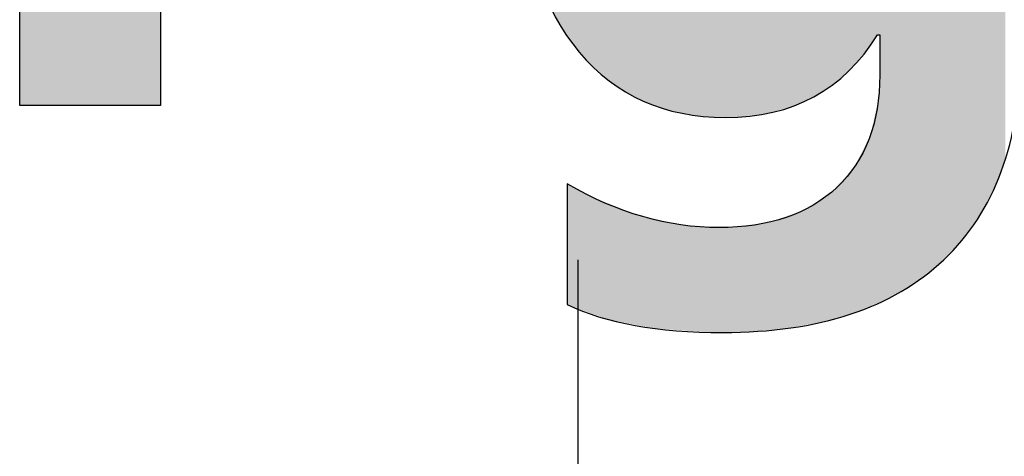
# Model space of a CAD drawing. Extents: x 68 to 125, y 76 to 211.
# Tile 60 of 89: x 97.11 to 99.82, y 202.41 to 203.62. Entities that reach past the tile are written whole.
import ezdxf

# ---------------------------------------------------------------- set-up
doc = ezdxf.new("R2010")
doc.units = 0
doc.layers.add('MAKE2D___U_53EF_U_89C1_U_0', color=7, linetype='CONTINUOUS')

# ---------------------------------------------------------------- blocks, each defined once
blk = doc.blocks.new('*U21')
at = {"layer": 'MAKE2D___U_53EF_U_89C1_U_0', "color": 252}
for points in [[(97.107, 203.3794), (97.107, 205.3533), (97.4952, 203.3794)], [(97.4952, 203.3794), (97.107, 205.3533), (97.4952, 205.3533)]]:
    blk.add_solid(points, dxfattribs=at)
blk = doc.blocks.new('*U22')
at = {"layer": 'MAKE2D___U_53EF_U_89C1_U_0', "color": 252}
for points in [[(98.8728, 203.3743), (98.8631, 204.6969), (98.8728, 204.7005)], [(98.8939, 203.3688), (98.8728, 204.7005), (98.8939, 204.7082)], [(98.8728, 203.3743), (98.8728, 204.7005), (98.8939, 203.3688)], [(99.4854, 202.8389), (99.4836, 204.712), (99.4854, 204.713)], [(99.4836, 202.8381), (99.4836, 204.712), (99.4854, 202.8389)], [(99.4854, 202.8389), (99.4854, 204.713), (99.4934, 202.8421)], [(99.4934, 202.8421), (99.4854, 204.713), (99.4934, 204.713)], [(99.4934, 202.8421), (99.4934, 204.713), (99.5019, 202.847)], [(99.5019, 202.847), (99.4934, 204.713), (99.5019, 204.713)], [(99.5019, 202.847), (99.5019, 204.713), (99.5275, 202.8616)], [(99.5275, 202.8616), (99.5019, 204.713), (99.5275, 204.713)], [(99.5275, 202.8616), (99.5275, 204.713), (99.5707, 202.8861)], [(99.5707, 202.8861), (99.5275, 204.713), (99.5707, 204.713)], [(99.5707, 202.8861), (99.5707, 204.713), (99.5985, 202.9074)], [(99.5985, 202.9074), (99.5707, 204.713), (99.5985, 204.713)], [(99.5985, 202.9074), (99.5985, 204.713), (99.6398, 202.9389)], [(99.6398, 202.9389), (99.5985, 204.713), (99.6398, 204.713)], [(99.6398, 202.9389), (99.6398, 204.713), (99.6831, 202.9828)], [(99.6831, 202.9828), (99.6398, 204.713), (99.6831, 204.713)], [(99.6831, 202.9828), (99.6831, 204.713), (99.7004, 203.0003)], [(99.7004, 203.0003), (99.6831, 204.713), (99.7004, 204.713)], [(99.7004, 203.0003), (99.7004, 204.713), (99.7516, 203.0692)], [(99.7516, 203.0692), (99.7004, 204.713), (99.7516, 204.713)], [(99.7516, 203.0692), (99.7516, 204.713), (99.7662, 203.0958)], [(99.7662, 203.0958), (99.7516, 204.713), (99.7662, 204.713)], [(99.7662, 203.0958), (99.7662, 204.713), (99.7936, 203.1457)], [(99.7936, 203.1457), (99.7662, 204.713), (99.7936, 204.713)], [(99.7936, 203.1457), (99.7936, 204.713), (99.8262, 203.2296)], [(99.8262, 203.2296), (99.7936, 204.713), (99.8262, 204.713)], [(98.8601, 203.3794), (98.8119, 204.6694), (98.8601, 204.6953)], [(98.8631, 203.3782), (98.8601, 204.6953), (98.8631, 204.6969)], [(98.8601, 203.3794), (98.8601, 204.6953), (98.8631, 203.3782)], [(98.8631, 203.3782), (98.8631, 204.6969), (98.8728, 203.3743)], [(98.8001, 203.4059), (98.7554, 204.6305), (98.8001, 204.6631)], [(98.8065, 203.4022), (98.8001, 204.6631), (98.8065, 204.6666)], [(98.8001, 203.4059), (98.8001, 204.6631), (98.8065, 203.4022)], [(98.8119, 203.3991), (98.8065, 204.6666), (98.8119, 204.6694)], [(98.8065, 203.4022), (98.8065, 204.6666), (98.8119, 203.3991)], [(98.8119, 203.3991), (98.8119, 204.6694), (98.8601, 203.3794)], [(98.7417, 203.4425), (98.7342, 204.6134), (98.7417, 204.6206)], [(98.7554, 203.4318), (98.7417, 204.6206), (98.7554, 204.6305)], [(98.7417, 203.4425), (98.7417, 204.6206), (98.7554, 203.4318)], [(98.7554, 203.4318), (98.7554, 204.6305), (98.8001, 203.4059)], [(98.7342, 203.4483), (98.7034, 204.584), (98.7342, 204.6134)], [(98.7342, 203.4483), (98.7342, 204.6134), (98.7417, 203.4425)], [(98.6827, 203.4935), (98.6558, 204.5298), (98.6827, 204.5629)], [(98.6879, 203.4882), (98.6827, 204.5629), (98.6879, 204.5692)], [(98.6827, 203.4935), (98.6827, 204.5629), (98.6879, 203.4882)], [(98.7034, 203.4724), (98.6879, 204.5692), (98.7034, 204.584)], [(98.6879, 203.4882), (98.6879, 204.5692), (98.7034, 203.4724)], [(98.7034, 203.4724), (98.7034, 204.584), (98.7342, 203.4483)], [(98.6391, 203.5428), (98.6279, 204.4915), (98.6391, 204.5093)], [(98.6558, 203.5209), (98.6391, 204.5093), (98.6558, 204.5298)], [(98.6391, 203.5428), (98.6391, 204.5093), (98.6558, 203.5209)], [(98.6558, 203.5209), (98.6558, 204.5298), (98.6827, 203.4935)], [(98.621, 203.5664), (98.6178, 204.4755), (98.621, 204.4807)], [(98.6279, 203.5575), (98.621, 204.4807), (98.6279, 204.4915)], [(98.621, 203.5664), (98.621, 204.4807), (98.6279, 203.5575)], [(98.6279, 203.5575), (98.6279, 204.4915), (98.6391, 203.5428)], [(98.6135, 203.5763), (98.5975, 204.4432), (98.6135, 204.4687)], [(98.6178, 203.5707), (98.6135, 204.4687), (98.6178, 204.4755)], [(98.6135, 203.5763), (98.6135, 204.4687), (98.6178, 203.5707)], [(98.6178, 203.5707), (98.6178, 204.4755), (98.621, 203.5664)], [(98.5975, 203.6037), (98.5778, 204.402), (98.5975, 204.4432)], [(98.5975, 203.6037), (98.5975, 204.4432), (98.6135, 203.5763)], [(98.5778, 203.6372), (98.5778, 204.402), (98.5975, 203.6037)], [(98.8939, 203.3688), (98.8939, 204.0193), (98.8942, 203.3687)], [(98.8942, 203.3687), (98.8939, 204.0193), (98.8942, 204.0034)], [(98.8942, 203.3687), (98.8942, 204.0034), (98.8944, 203.3687)], [(98.8944, 203.3687), (98.8942, 204.0034), (98.8944, 203.9952)], [(98.8944, 203.3687), (98.8944, 203.9952), (98.8973, 203.3679)], [(98.8973, 203.3679), (98.8944, 203.9952), (98.8973, 203.9546)], [(99.4833, 202.838), (99.4823, 203.9748), (99.4833, 203.9971)], [(99.4835, 202.8381), (99.4833, 203.9971), (99.4835, 204.0085)], [(99.4833, 202.838), (99.4833, 203.9971), (99.4835, 202.8381)], [(99.4836, 202.8381), (99.4835, 204.0085), (99.4836, 204.0142)], [(99.4835, 202.8381), (99.4835, 204.0085), (99.4836, 202.8381)], [(99.4836, 202.8381), (99.4836, 204.0142), (99.4836, 204.0149)], [(99.4836, 202.8381), (99.4836, 204.0142), (99.4836, 202.8381)], [(99.482, 202.8375), (99.4799, 203.953), (99.482, 203.9721)], [(99.4823, 202.8376), (99.482, 203.9721), (99.4823, 203.9748)], [(99.482, 202.8375), (99.482, 203.9721), (99.4823, 202.8376)], [(99.4823, 202.8376), (99.4823, 203.9748), (99.4833, 202.838)], [(98.8973, 203.3679), (98.8973, 203.9546), (98.8977, 203.3678)], [(98.8977, 203.3678), (98.8973, 203.9546), (98.8977, 203.9491)], [(98.8977, 203.3678), (98.8977, 203.9491), (98.9037, 203.3663)], [(98.9037, 203.3663), (98.8977, 203.9491), (98.9037, 203.9094)], [(99.4785, 203.5747), (99.4777, 203.9321), (99.4785, 203.9399)], [(99.4799, 203.5747), (99.4785, 203.9399), (99.4799, 203.9523)], [(99.4785, 203.5747), (99.4785, 203.9399), (99.4799, 203.5747)], [(99.4799, 203.5694), (99.4799, 203.9529), (99.4799, 203.953)], [(99.4799, 202.8366), (99.4799, 203.953), (99.482, 202.8375)], [(99.4799, 203.5747), (99.4799, 203.9523), (99.4799, 203.9529)], [(99.4799, 203.5747), (99.4799, 203.9529), (99.4799, 203.5694)], [(99.4799, 203.5747), (99.4799, 203.9523), (99.4799, 203.5747)], [(98.9037, 203.3663), (98.9037, 203.9094), (98.9042, 203.3662)], [(98.9042, 203.3662), (98.9037, 203.9094), (98.9042, 203.906)], [(99.4739, 203.5747), (99.472, 203.9027), (99.4739, 203.9126)], [(99.474, 203.5747), (99.4739, 203.9126), (99.474, 203.9133)], [(99.4739, 203.5747), (99.4739, 203.9126), (99.4739, 203.5747)], [(99.4739, 203.5747), (99.4739, 203.9126), (99.4739, 203.9126)], [(99.4739, 203.5747), (99.4739, 203.9126), (99.474, 203.5747)], [(99.4742, 203.5747), (99.474, 203.9133), (99.4742, 203.9142)], [(99.474, 203.5747), (99.474, 203.9133), (99.4742, 203.5747)], [(99.4763, 203.5747), (99.4742, 203.9142), (99.4763, 203.9252)], [(99.4742, 203.5747), (99.4742, 203.9142), (99.4763, 203.5747)], [(99.4764, 203.5747), (99.4763, 203.9252), (99.4764, 203.9257)], [(99.4763, 203.5747), (99.4763, 203.9252), (99.4764, 203.5747)], [(99.4772, 203.5747), (99.4764, 203.9257), (99.4772, 203.9297)], [(99.4764, 203.5747), (99.4764, 203.9257), (99.4772, 203.5747)], [(99.4777, 203.5747), (99.4772, 203.9297), (99.4777, 203.9321)], [(99.4772, 203.5747), (99.4772, 203.9297), (99.4777, 203.5747)], [(99.4777, 203.5747), (99.4777, 203.9321), (99.4785, 203.5747)], [(98.9042, 203.3662), (98.9042, 203.906), (98.9133, 203.3638)], [(98.9133, 203.3638), (98.9042, 203.906), (98.9133, 203.8679)], [(99.4689, 203.5668), (99.4587, 203.8539), (99.4689, 203.8886)], [(99.4693, 203.5675), (99.4689, 203.8886), (99.4693, 203.89)], [(99.4689, 203.5668), (99.4689, 203.8886), (99.4693, 203.5675)], [(99.4698, 203.5683), (99.4693, 203.89), (99.4698, 203.8917)], [(99.4693, 203.5675), (99.4693, 203.89), (99.4698, 203.5683)], [(99.472, 203.5717), (99.4698, 203.8917), (99.472, 203.9027)], [(99.4698, 203.5683), (99.4698, 203.8917), (99.472, 203.5717)], [(99.472, 203.5717), (99.472, 203.9027), (99.4739, 203.5747)], [(98.9133, 203.3638), (98.9133, 203.8679), (98.9138, 203.3637)], [(98.9138, 203.3637), (98.9133, 203.8679), (98.9138, 203.8658)], [(98.9138, 203.3637), (98.9138, 203.8658), (98.9262, 203.3605)], [(98.9262, 203.3605), (98.9138, 203.8658), (98.9262, 203.8296)], [(98.9262, 203.3605), (98.9262, 203.8296), (98.9266, 203.3604)], [(98.9266, 203.3604), (98.9262, 203.8296), (98.9266, 203.8285)], [(98.9266, 203.3604), (98.9266, 203.8285), (98.9307, 203.3593)], [(98.9307, 203.3593), (98.9266, 203.8285), (98.9307, 203.8196)], [(99.4541, 203.5455), (99.4442, 203.8184), (99.4541, 203.8426)], [(99.458, 203.5505), (99.4541, 203.8426), (99.458, 203.8523)], [(99.4541, 203.5455), (99.4541, 203.8426), (99.458, 203.5505)], [(99.4582, 203.5507), (99.458, 203.8523), (99.4582, 203.8527)], [(99.458, 203.5505), (99.458, 203.8523), (99.4582, 203.5507)], [(99.4587, 203.5514), (99.4582, 203.8527), (99.4587, 203.8539)], [(99.4582, 203.5507), (99.4582, 203.8527), (99.4587, 203.5514)], [(99.4587, 203.5514), (99.4587, 203.8539), (99.4689, 203.5668)], [(98.9307, 203.3593), (98.9307, 203.8196), (98.9309, 203.3593)], [(98.9309, 203.3593), (98.9307, 203.8196), (98.9309, 203.8192)], [(98.9309, 203.3593), (98.9309, 203.8192), (98.9381, 203.3574)], [(98.9381, 203.3574), (98.9309, 203.8192), (98.9381, 203.8036)], [(98.9381, 203.3574), (98.9381, 203.8036), (98.9424, 203.3569)], [(98.9424, 203.3569), (98.9381, 203.8036), (98.9424, 203.7944)], [(99.4439, 203.5329), (99.4325, 203.7965), (99.4439, 203.8179)], [(99.4442, 203.5332), (99.4439, 203.8179), (99.4442, 203.8184)], [(99.4439, 203.5329), (99.4439, 203.8179), (99.4442, 203.5332)], [(99.4442, 203.5332), (99.4442, 203.8184), (99.4541, 203.5455)], [(98.9424, 203.3569), (98.9424, 203.7944), (98.9425, 203.3568)], [(98.9425, 203.3568), (98.9424, 203.7944), (98.9425, 203.7942)], [(98.9425, 203.3568), (98.9425, 203.7942), (98.9616, 203.3544)], [(98.9616, 203.3544), (98.9425, 203.7942), (98.9616, 203.7628)], [(99.4265, 203.511), (99.411, 203.7629), (99.4265, 203.7854)], [(99.4325, 203.5185), (99.4265, 203.7855), (99.4325, 203.7965)], [(99.4265, 203.5111), (99.4265, 203.7854), (99.4265, 203.7855)], [(99.4265, 203.5111), (99.4265, 203.7855), (99.4325, 203.5185)], [(99.4265, 203.511), (99.4265, 203.7854), (99.4265, 203.5111)], [(99.4325, 203.5185), (99.4325, 203.7965), (99.4439, 203.5329)], [(98.9616, 203.3544), (98.9616, 203.7628), (98.9618, 203.3544)], [(98.9618, 203.3544), (98.9616, 203.7628), (98.9618, 203.7625)], [(98.9618, 203.3544), (98.9618, 203.7625), (98.9837, 203.3515)], [(98.9837, 203.3515), (98.9618, 203.7625), (98.9837, 203.7345)], [(99.4055, 203.4866), (99.3875, 203.7341), (99.4055, 203.7548)], [(99.4059, 203.487), (99.4055, 203.7548), (99.4059, 203.7555)], [(99.4055, 203.4866), (99.4055, 203.7548), (99.4059, 203.487)], [(99.4078, 203.4887), (99.4059, 203.7555), (99.4078, 203.7583)], [(99.4059, 203.487), (99.4059, 203.7555), (99.4078, 203.4887)], [(99.4109, 203.4916), (99.4078, 203.7583), (99.4109, 203.7627)], [(99.4078, 203.4887), (99.4078, 203.7583), (99.4109, 203.4916)], [(99.411, 203.4917), (99.4109, 203.7627), (99.411, 203.7629)], [(99.4109, 203.4916), (99.4109, 203.7627), (99.411, 203.4917)], [(99.411, 203.4917), (99.411, 203.7629), (99.4265, 203.511)], [(98.9837, 203.3515), (98.9837, 203.7345), (98.9845, 203.3514)], [(98.9845, 203.3514), (98.9837, 203.7345), (98.9845, 203.7336)], [(98.9845, 203.3514), (98.9845, 203.7336), (99.0029, 203.3491)], [(99.0029, 203.3491), (98.9845, 203.7336), (99.0029, 203.715)], [(99.3815, 203.4646), (99.3578, 203.7055), (99.3815, 203.7271)], [(99.3827, 203.4657), (99.3815, 203.7271), (99.3827, 203.7285)], [(99.3815, 203.4646), (99.3815, 203.7271), (99.3827, 203.4657)], [(99.3875, 203.4701), (99.3827, 203.7285), (99.3875, 203.7341)], [(99.3827, 203.4657), (99.3827, 203.7285), (99.3875, 203.4701)], [(99.3875, 203.4701), (99.3875, 203.7341), (99.4055, 203.4866)], [(99.0029, 203.3491), (99.0029, 203.715), (99.0055, 203.3487)], [(99.0055, 203.3487), (99.0029, 203.715), (99.0055, 203.7123)], [(99.0055, 203.3487), (99.0055, 203.7123), (99.0079, 203.3484)], [(99.0079, 203.3484), (99.0055, 203.7123), (99.0079, 203.7099)], [(99.0079, 203.3484), (99.0079, 203.7099), (99.008, 203.3484)], [(99.008, 203.3484), (99.0079, 203.7099), (99.008, 203.7099)], [(99.008, 203.3484), (99.008, 203.7099), (99.0096, 203.3484)], [(99.0096, 203.3484), (99.008, 203.7099), (99.0096, 203.7086)], [(99.0096, 203.3484), (99.0096, 203.7086), (99.0343, 203.3481)], [(99.0343, 203.3481), (99.0096, 203.7086), (99.0343, 203.6893)], [(99.3474, 203.4359), (99.3372, 203.6905), (99.3474, 203.6977)], [(99.3556, 203.4413), (99.3474, 203.6977), (99.3556, 203.7035)], [(99.3474, 203.4359), (99.3474, 203.6977), (99.3556, 203.4413)], [(99.3577, 203.4427), (99.3556, 203.7035), (99.3577, 203.7054)], [(99.3556, 203.4413), (99.3556, 203.7035), (99.3577, 203.4427)], [(99.3578, 203.4428), (99.3577, 203.7054), (99.3578, 203.7055)], [(99.3577, 203.4427), (99.3577, 203.7054), (99.3578, 203.4428)], [(99.3578, 203.4428), (99.3578, 203.7055), (99.3815, 203.4646)], [(99.0343, 203.3481), (99.0343, 203.6893), (99.0371, 203.3481)], [(99.0371, 203.3481), (99.0343, 203.6893), (99.0371, 203.6876)], [(99.0371, 203.3481), (99.0371, 203.6876), (99.045, 203.348)], [(99.045, 203.348), (99.0371, 203.6876), (99.045, 203.6831)], [(99.045, 203.348), (99.045, 203.6831), (99.0555, 203.3479)], [(99.0555, 203.3479), (99.045, 203.6831), (99.0555, 203.6769)], [(99.0555, 203.3479), (99.0555, 203.6769), (99.0627, 203.3478)], [(99.0627, 203.3478), (99.0555, 203.6769), (99.0627, 203.6727)], [(99.0627, 203.3478), (99.0627, 203.6727), (99.067, 203.3477)], [(99.067, 203.3477), (99.0627, 203.6727), (99.067, 203.6709)], [(99.067, 203.3477), (99.067, 203.6709), (99.0797, 203.3476)], [(99.0797, 203.3476), (99.067, 203.6709), (99.0797, 203.6656)], [(99.0797, 203.3476), (99.0797, 203.6656), (99.0843, 203.3475)], [(99.0843, 203.3475), (99.0797, 203.6656), (99.0843, 203.6637)], [(99.298, 203.4036), (99.2814, 203.6624), (99.298, 203.6684)], [(99.2984, 203.4038), (99.298, 203.6684), (99.2984, 203.6686)], [(99.298, 203.4036), (99.298, 203.6684), (99.2984, 203.4038)], [(99.3032, 203.4069), (99.2984, 203.6686), (99.3032, 203.6711)], [(99.2984, 203.4038), (99.2984, 203.6686), (99.3032, 203.4069)], [(99.3141, 203.4141), (99.3032, 203.6711), (99.3141, 203.6768)], [(99.3032, 203.4069), (99.3032, 203.6711), (99.3141, 203.4141)], [(99.3278, 203.4231), (99.3141, 203.6768), (99.3278, 203.6839)], [(99.3141, 203.4141), (99.3141, 203.6768), (99.3278, 203.4231)], [(99.3313, 203.4254), (99.3278, 203.6839), (99.3313, 203.6864)], [(99.3278, 203.4231), (99.3278, 203.6839), (99.3313, 203.4254)], [(99.3372, 203.4292), (99.3313, 203.6864), (99.3372, 203.6905)], [(99.3313, 203.4254), (99.3313, 203.6864), (99.3372, 203.4292)], [(99.3372, 203.4292), (99.3372, 203.6905), (99.3474, 203.4359)], [(99.0843, 203.3475), (99.0843, 203.6637), (99.0932, 203.3485)], [(99.0932, 203.3485), (99.0843, 203.6637), (99.0932, 203.66)], [(99.0932, 203.3485), (99.0932, 203.66), (99.0993, 203.3492)], [(99.0993, 203.3492), (99.0932, 203.66), (99.0993, 203.6584)], [(99.0993, 203.3492), (99.0993, 203.6584), (99.1021, 203.3495)], [(99.1021, 203.3495), (99.0993, 203.6584), (99.1021, 203.6577)], [(99.1021, 203.3495), (99.1021, 203.6577), (99.1257, 203.3522)], [(99.1257, 203.3522), (99.1021, 203.6577), (99.1257, 203.6514)], [(99.1257, 203.3522), (99.1257, 203.6514), (99.134, 203.3531)], [(99.134, 203.3531), (99.1257, 203.6514), (99.134, 203.6503)], [(99.134, 203.3531), (99.134, 203.6503), (99.1536, 203.3553)], [(99.1536, 203.3553), (99.134, 203.6503), (99.1536, 203.6477)], [(99.1536, 203.3553), (99.1536, 203.6477), (99.1603, 203.3561)], [(99.1603, 203.3561), (99.1536, 203.6477), (99.1603, 203.6468)], [(99.1603, 203.3561), (99.1603, 203.6468), (99.1618, 203.3563)], [(99.1618, 203.3563), (99.1603, 203.6468), (99.1618, 203.6467)], [(99.1618, 203.3563), (99.1618, 203.6467), (99.1688, 203.3581)], [(99.1688, 203.3581), (99.1618, 203.6467), (99.1688, 203.6466)], [(99.1688, 203.3581), (99.1688, 203.6466), (99.171, 203.3587)], [(99.171, 203.3587), (99.1688, 203.6466), (99.171, 203.6466)], [(99.171, 203.3587), (99.171, 203.6466), (99.1968, 203.3655)], [(99.1968, 203.3655), (99.171, 203.6466), (99.1968, 203.6461)], [(99.209, 203.3687), (99.1968, 203.6461), (99.209, 203.6472)], [(99.1968, 203.3655), (99.1968, 203.6461), (99.209, 203.3687)], [(99.2122, 203.3695), (99.209, 203.6472), (99.2122, 203.6475)], [(99.209, 203.3687), (99.209, 203.6472), (99.2122, 203.3695)], [(99.2202, 203.3716), (99.2122, 203.6475), (99.2202, 203.6483)], [(99.2122, 203.3695), (99.2122, 203.6475), (99.2202, 203.3716)], [(99.2325, 203.3748), (99.2202, 203.6483), (99.2325, 203.6495)], [(99.2202, 203.3716), (99.2202, 203.6483), (99.2325, 203.3748)], [(99.2331, 203.375), (99.2325, 203.6495), (99.2331, 203.6496)], [(99.2325, 203.3748), (99.2325, 203.6495), (99.2331, 203.375)], [(99.242, 203.3789), (99.2331, 203.6496), (99.242, 203.6516)], [(99.2331, 203.375), (99.2331, 203.6496), (99.242, 203.3789)], [(99.2661, 203.3895), (99.242, 203.6516), (99.2661, 203.6569)], [(99.242, 203.3789), (99.242, 203.6516), (99.2661, 203.3895)], [(99.2661, 203.3895), (99.2661, 203.6569), (99.2662, 203.3896)], [(99.2662, 203.3896), (99.2661, 203.6569), (99.2662, 203.6569)], [(99.2734, 203.3928), (99.2662, 203.6569), (99.2734, 203.6595)], [(99.2662, 203.3896), (99.2662, 203.6569), (99.2734, 203.3928)], [(99.2814, 203.3963), (99.2734, 203.6595), (99.2814, 203.6624)], [(99.2734, 203.3928), (99.2734, 203.6595), (99.2814, 203.3963)], [(99.2814, 203.3963), (99.2814, 203.6624), (99.298, 203.4036)], [(99.4799, 202.8366), (99.4785, 203.4326), (99.4799, 203.4546)], [(99.4799, 202.8366), (99.4799, 203.4632), (99.4799, 203.4639)], [(99.4799, 202.8366), (99.4799, 203.4546), (99.4799, 203.4632)], [(99.4799, 202.8366), (99.4799, 203.4632), (99.4799, 202.8366)], [(99.4799, 202.8366), (99.4799, 203.4546), (99.4799, 202.8366)], [(99.4785, 202.8361), (99.4777, 203.4189), (99.4785, 203.4326)], [(99.4785, 202.8361), (99.4785, 203.4326), (99.4799, 202.8366)], [(99.4763, 202.8352), (99.4742, 203.3883), (99.4763, 203.3979)], [(99.4764, 202.8352), (99.4763, 203.3979), (99.4764, 203.3984)], [(99.4763, 202.8352), (99.4763, 203.3979), (99.4764, 202.8352)], [(99.4772, 202.8355), (99.4764, 203.3984), (99.4772, 203.4112)], [(99.4764, 202.8352), (99.4764, 203.3984), (99.4772, 202.8355)], [(99.4777, 202.8357), (99.4772, 203.4112), (99.4777, 203.4189)], [(99.4772, 202.8355), (99.4772, 203.4112), (99.4777, 202.8357)], [(99.4777, 202.8357), (99.4777, 203.4189), (99.4785, 202.8361)], [(99.4693, 202.8323), (99.4689, 203.3643), (99.4693, 203.3661)], [(99.4698, 202.8325), (99.4693, 203.3661), (99.4698, 203.3685)], [(99.4693, 202.8323), (99.4693, 203.3661), (99.4698, 202.8325)], [(99.472, 202.8334), (99.4698, 203.3685), (99.472, 203.3781)], [(99.4698, 202.8325), (99.4698, 203.3685), (99.472, 202.8334)], [(99.4739, 202.8341), (99.472, 203.3781), (99.4739, 203.3869)], [(99.472, 202.8334), (99.472, 203.3781), (99.4739, 202.8341)], [(99.474, 202.8342), (99.4739, 203.3869), (99.474, 203.3875)], [(99.4739, 202.8341), (99.4739, 203.3869), (99.4739, 202.8341)], [(99.4739, 202.8341), (99.4739, 203.3869), (99.4739, 203.3869)], [(99.4739, 202.8341), (99.4739, 203.3869), (99.474, 202.8342)], [(99.4742, 202.8343), (99.474, 203.3875), (99.4742, 203.3883)], [(99.474, 202.8342), (99.474, 203.3875), (99.4742, 202.8343)], [(99.4742, 202.8343), (99.4742, 203.3883), (99.4763, 202.8352)], [(99.4689, 202.8321), (99.4587, 203.3181), (99.4689, 203.3643)], [(99.4689, 202.8321), (99.4689, 203.3643), (99.4693, 202.8323)], [(99.458, 202.8276), (99.4541, 203.2974), (99.458, 203.3153)], [(99.4582, 202.8277), (99.458, 203.3153), (99.4582, 203.316)], [(99.458, 202.8276), (99.458, 203.3153), (99.4582, 202.8277)], [(99.4587, 202.8279), (99.4582, 203.316), (99.4587, 203.3181)], [(99.4582, 202.8277), (99.4582, 203.316), (99.4587, 202.8279)], [(99.4587, 202.8279), (99.4587, 203.3181), (99.4689, 202.8321)], [(99.4541, 202.826), (99.4442, 203.2777), (99.4541, 203.2974)], [(99.4541, 202.826), (99.4541, 203.2974), (99.458, 202.8276)], [(99.4439, 202.8218), (99.4325, 203.2543), (99.4439, 203.2772)], [(99.4442, 202.822), (99.4439, 203.2772), (99.4442, 203.2777)], [(99.4439, 202.8218), (99.4439, 203.2772), (99.4442, 202.822)], [(99.4442, 202.822), (99.4442, 203.2777), (99.4541, 202.826)], [(99.4265, 202.8147), (99.411, 203.2115), (99.4265, 203.2424)], [(99.4325, 202.8171), (99.4265, 203.2424), (99.4325, 203.2543)], [(99.4265, 202.8147), (99.4265, 203.2424), (99.4265, 202.8147)], [(99.4265, 202.8147), (99.4265, 203.2424), (99.4265, 203.2424)], [(99.4265, 202.8147), (99.4265, 203.2424), (99.4325, 202.8171)], [(99.4325, 202.8171), (99.4325, 203.2543), (99.4439, 202.8218)], [(99.4055, 202.8063), (99.3875, 203.1855), (99.4055, 203.2053)], [(99.4059, 202.8065), (99.4055, 203.2053), (99.4059, 203.2059)], [(99.4055, 202.8063), (99.4055, 203.2053), (99.4059, 202.8065)], [(99.4078, 202.807), (99.4059, 203.2059), (99.4078, 203.208)], [(99.4059, 202.8065), (99.4059, 203.2059), (99.4078, 202.807)], [(99.4109, 202.8083), (99.4078, 203.208), (99.4109, 203.2114)], [(99.4078, 202.807), (99.4078, 203.208), (99.4109, 202.8083)], [(99.411, 202.8083), (99.4109, 203.2114), (99.411, 203.2115)], [(99.4109, 202.8083), (99.4109, 203.2114), (99.411, 202.8083)], [(99.411, 202.8083), (99.411, 203.2115), (99.4265, 202.8147)], [(99.3815, 202.7996), (99.3578, 203.1526), (99.3815, 203.1788)], [(99.3827, 202.7999), (99.3815, 203.1788), (99.3827, 203.1801)], [(99.3815, 202.7996), (99.3815, 203.1788), (99.3827, 202.7999)], [(99.3875, 202.8013), (99.3827, 203.1801), (99.3875, 203.1855)], [(99.3827, 202.7999), (99.3827, 203.1801), (99.3875, 202.8013)], [(99.3875, 202.8013), (99.3875, 203.1855), (99.4055, 202.8063)], [(98.621, 202.8293), (98.6178, 203.1593), (98.621, 203.1617)], [(98.6178, 202.8308), (98.6178, 203.1593), (98.621, 202.8293)], [(98.621, 202.8293), (98.621, 203.1617), (98.6279, 202.826)], [(98.6279, 202.826), (98.621, 203.1617), (98.6279, 203.158)], [(98.6279, 202.826), (98.6279, 203.158), (98.6391, 202.822)], [(98.6391, 202.822), (98.6279, 203.158), (98.6391, 203.152)], [(98.6391, 202.822), (98.6391, 203.152), (98.6558, 202.8161)], [(98.6558, 202.8161), (98.6391, 203.152), (98.6558, 203.1432)], [(99.3556, 202.7923), (99.3474, 203.141), (99.3556, 203.1501)], [(99.3577, 202.7929), (99.3556, 203.1501), (99.3577, 203.1524)], [(99.3556, 202.7923), (99.3556, 203.1501), (99.3577, 202.7929)], [(99.3578, 202.793), (99.3577, 203.1524), (99.3578, 203.1526)], [(99.3577, 202.7929), (99.3577, 203.1524), (99.3578, 202.793)], [(99.3578, 202.793), (99.3578, 203.1526), (99.3815, 202.7996)], [(98.6558, 202.8161), (98.6558, 203.1432), (98.6827, 202.8066)], [(98.6827, 202.8066), (98.6558, 203.1432), (98.6827, 203.1288)], [(98.6827, 202.8066), (98.6827, 203.1288), (98.6879, 202.8048)], [(98.6879, 202.8048), (98.6827, 203.1288), (98.6879, 203.1267)], [(98.6879, 202.8048), (98.6879, 203.1267), (98.7034, 202.7993)], [(98.7034, 202.7993), (98.6879, 203.1267), (98.7034, 203.1205)], [(99.3278, 202.7845), (99.3141, 203.1196), (99.3278, 203.1284)], [(99.3313, 202.7855), (99.3278, 203.1284), (99.3313, 203.1307)], [(99.3278, 202.7845), (99.3278, 203.1284), (99.3313, 202.7855)], [(99.3372, 202.7872), (99.3313, 203.1307), (99.3372, 203.1344)], [(99.3313, 202.7855), (99.3313, 203.1307), (99.3372, 202.7872)], [(99.3474, 202.79), (99.3372, 203.1344), (99.3474, 203.141)], [(99.3372, 202.7872), (99.3372, 203.1344), (99.3474, 202.79)], [(99.3474, 202.79), (99.3474, 203.141), (99.3556, 202.7923)], [(98.7034, 202.7993), (98.7034, 203.1205), (98.7342, 202.7884)], [(98.7342, 202.7884), (98.7034, 203.1205), (98.7342, 203.1081)], [(98.7342, 202.7884), (98.7342, 203.1081), (98.7417, 202.787)], [(98.7417, 202.787), (98.7342, 203.1081), (98.7417, 203.1051)], [(98.7417, 202.787), (98.7417, 203.1051), (98.7554, 202.7844)], [(98.7554, 202.7844), (98.7417, 203.1051), (98.7554, 203.0996)], [(98.7554, 202.7844), (98.7554, 203.0996), (98.8001, 202.7759)], [(98.8001, 202.7759), (98.7554, 203.0996), (98.8001, 203.0816)], [(99.2814, 202.7751), (99.2734, 203.0935), (99.2814, 203.0986)], [(99.298, 202.7779), (99.2814, 203.0986), (99.298, 203.1092)], [(99.2814, 202.7751), (99.2814, 203.0986), (99.298, 202.7779)], [(99.2984, 202.778), (99.298, 203.1092), (99.2984, 203.1095)], [(99.298, 202.7779), (99.298, 203.1092), (99.2984, 202.778)], [(99.3032, 202.7788), (99.2984, 203.1095), (99.3032, 203.1126)], [(99.2984, 202.778), (99.2984, 203.1095), (99.3032, 202.7788)], [(99.3141, 202.7807), (99.3032, 203.1126), (99.3141, 203.1196)], [(99.3032, 202.7788), (99.3032, 203.1126), (99.3141, 202.7807)], [(99.3141, 202.7807), (99.3141, 203.1196), (99.3278, 202.7845)], [(98.8001, 202.7759), (98.8001, 203.0816), (98.8065, 202.7746)], [(98.8065, 202.7746), (98.8001, 203.0816), (98.8065, 203.079)], [(98.8065, 202.7746), (98.8065, 203.079), (98.8119, 202.7736)], [(98.8119, 202.7736), (98.8065, 203.079), (98.8119, 203.0778)], [(98.8119, 202.7736), (98.8119, 203.0778), (98.8601, 202.7644)], [(98.8601, 202.7644), (98.8119, 203.0778), (98.8601, 203.0667)], [(99.209, 202.763), (99.1968, 203.0655), (99.209, 203.0696)], [(99.2122, 202.7632), (99.209, 203.0696), (99.2122, 203.0707)], [(99.209, 202.763), (99.209, 203.0696), (99.2122, 202.7632)], [(99.2202, 202.7646), (99.2122, 203.0707), (99.2202, 203.0734)], [(99.2122, 202.7632), (99.2122, 203.0707), (99.2202, 202.7646)], [(99.2325, 202.7667), (99.2202, 203.0734), (99.2325, 203.0775)], [(99.2202, 202.7646), (99.2202, 203.0734), (99.2325, 202.7667)], [(99.2331, 202.7668), (99.2325, 203.0775), (99.2331, 203.0777)], [(99.2325, 202.7667), (99.2325, 203.0775), (99.2331, 202.7668)], [(99.242, 202.7683), (99.2331, 203.0777), (99.242, 203.0807)], [(99.2331, 202.7668), (99.2331, 203.0777), (99.242, 202.7683)], [(99.2661, 202.7724), (99.242, 203.0807), (99.2661, 203.0887)], [(99.242, 202.7683), (99.242, 203.0807), (99.2661, 202.7724)], [(99.2662, 202.7725), (99.2661, 203.0887), (99.2662, 203.0888)], [(99.2661, 202.7724), (99.2661, 203.0887), (99.2662, 202.7725)], [(99.2734, 202.7737), (99.2662, 203.0888), (99.2734, 203.0935)], [(99.2662, 202.7725), (99.2662, 203.0888), (99.2734, 202.7737)], [(99.2734, 202.7737), (99.2734, 203.0935), (99.2814, 202.7751)], [(98.8601, 202.7644), (98.8601, 203.0667), (98.8631, 202.7642)], [(98.8631, 202.7642), (98.8601, 203.0667), (98.8631, 203.066)], [(98.8631, 202.7642), (98.8631, 203.066), (98.8728, 202.7635)], [(98.8728, 202.7635), (98.8631, 203.066), (98.8728, 203.0638)], [(98.8728, 202.7635), (98.8728, 203.0638), (98.8939, 202.762)], [(98.8939, 202.762), (98.8728, 203.0638), (98.8939, 203.059)], [(98.8939, 202.762), (98.8939, 203.059), (98.8942, 202.762)], [(98.8942, 202.762), (98.8939, 203.059), (98.8942, 203.0589)], [(98.8942, 202.762), (98.8942, 203.0589), (98.8944, 202.762)], [(98.8944, 202.762), (98.8942, 203.0589), (98.8944, 203.0589)], [(98.8944, 202.762), (98.8944, 203.0589), (98.8973, 202.7618)], [(98.8973, 202.7618), (98.8944, 203.0589), (98.8973, 203.0582)], [(98.8973, 202.7618), (98.8973, 203.0582), (98.8977, 202.7617)], [(98.8977, 202.7617), (98.8973, 203.0582), (98.8977, 203.0581)], [(98.8977, 202.7617), (98.8977, 203.0581), (98.9037, 202.7613)], [(98.9037, 202.7613), (98.8977, 203.0581), (98.9037, 203.0567)], [(98.9037, 202.7613), (98.9037, 203.0567), (98.9042, 202.7613)], [(98.9042, 202.7613), (98.9037, 203.0567), (98.9042, 203.0566)], [(98.9042, 202.7613), (98.9042, 203.0566), (98.9133, 202.7606)], [(98.9133, 202.7606), (98.9042, 203.0566), (98.9133, 203.0545)], [(98.9133, 202.7606), (98.9133, 203.0545), (98.9138, 202.7606)], [(98.9138, 202.7606), (98.9133, 203.0545), (98.9138, 203.0544)], [(98.9138, 202.7606), (98.9138, 203.0544), (98.9262, 202.7597)], [(98.9262, 202.7597), (98.9138, 203.0544), (98.9262, 203.0516)], [(98.9262, 202.7597), (98.9262, 203.0516), (98.9266, 202.7597)], [(98.9266, 202.7597), (98.9262, 203.0516), (98.9266, 203.0515)], [(98.9266, 202.7597), (98.9266, 203.0515), (98.9307, 202.7594)], [(98.9307, 202.7594), (98.9266, 203.0515), (98.9307, 203.0505)], [(98.9307, 202.7594), (98.9307, 203.0505), (98.9309, 202.7594)], [(98.9309, 202.7594), (98.9307, 203.0505), (98.9309, 203.0505)], [(98.9309, 202.7594), (98.9309, 203.0505), (98.9381, 202.7589)], [(98.9381, 202.7589), (98.9309, 203.0505), (98.9381, 203.0501)], [(98.9381, 202.7589), (98.9381, 203.0501), (98.9424, 202.7586)], [(98.9424, 202.7586), (98.9381, 203.0501), (98.9424, 203.0498)], [(98.9424, 202.7586), (98.9424, 203.0498), (98.9425, 202.7586)], [(98.9425, 202.7586), (98.9424, 203.0498), (98.9425, 203.0498)], [(98.9425, 202.7586), (98.9425, 203.0498), (98.9616, 202.7572)], [(98.9616, 202.7572), (98.9425, 203.0498), (98.9616, 203.0487)], [(98.9616, 202.7572), (98.9616, 203.0487), (98.9618, 202.7572)], [(98.9618, 202.7572), (98.9616, 203.0487), (98.9618, 203.0487)], [(98.9618, 202.7572), (98.9618, 203.0487), (98.9837, 202.7556)], [(98.9837, 202.7556), (98.9618, 203.0487), (98.9837, 203.0474)], [(98.9837, 202.7556), (98.9837, 203.0474), (98.9845, 202.7556)], [(98.9845, 202.7556), (98.9837, 203.0474), (98.9845, 203.0474)], [(98.9845, 202.7556), (98.9845, 203.0474), (99.0029, 202.7542)], [(99.0029, 202.7542), (98.9845, 203.0474), (99.0029, 203.0463)], [(99.0029, 202.7542), (99.0029, 203.0463), (99.0055, 202.7541)], [(99.0055, 202.7541), (99.0029, 203.0463), (99.0055, 203.0461)], [(99.0055, 202.7541), (99.0055, 203.0461), (99.0079, 202.754)], [(99.0079, 202.754), (99.0055, 203.0461), (99.0079, 203.046)], [(99.0079, 202.754), (99.0079, 203.046), (99.008, 202.754)], [(99.008, 202.754), (99.0079, 203.046), (99.008, 203.046)], [(99.008, 202.754), (99.008, 203.046), (99.0096, 202.754)], [(99.0096, 202.754), (99.008, 203.046), (99.0096, 203.0459)], [(99.0096, 202.754), (99.0096, 203.0459), (99.0343, 202.7537)], [(99.0343, 202.7537), (99.0096, 203.0459), (99.0343, 203.0445)], [(99.0343, 202.7537), (99.0343, 203.0445), (99.0371, 202.7537)], [(99.0371, 202.7537), (99.0343, 203.0445), (99.0371, 203.0443)], [(99.0371, 202.7537), (99.0371, 203.0443), (99.045, 202.7536)], [(99.045, 202.7536), (99.0371, 203.0443), (99.045, 203.0438)], [(99.045, 202.7536), (99.045, 203.0438), (99.0555, 202.7538)], [(99.0555, 202.7538), (99.045, 203.0438), (99.0555, 203.0432)], [(99.0627, 202.7539), (99.0555, 203.0432), (99.0627, 203.044)], [(99.0555, 202.7538), (99.0555, 203.0432), (99.0627, 202.7539)], [(99.067, 202.754), (99.0627, 203.044), (99.067, 203.0445)], [(99.0627, 202.7539), (99.0627, 203.044), (99.067, 202.754)], [(99.0797, 202.7542), (99.067, 203.0445), (99.0797, 203.046)], [(99.067, 202.754), (99.067, 203.0445), (99.0797, 202.7542)], [(99.0843, 202.7543), (99.0797, 203.046), (99.0843, 203.0465)], [(99.0797, 202.7542), (99.0797, 203.046), (99.0843, 202.7543)], [(99.0932, 202.7544), (99.0843, 203.0465), (99.0932, 203.0475)], [(99.0843, 202.7543), (99.0843, 203.0465), (99.0932, 202.7544)], [(99.0993, 202.7545), (99.0932, 203.0475), (99.0993, 203.0482)], [(99.0932, 202.7544), (99.0932, 203.0475), (99.0993, 202.7545)], [(99.1021, 202.7546), (99.0993, 203.0482), (99.1021, 203.0485)], [(99.0993, 202.7545), (99.0993, 203.0482), (99.1021, 202.7546)], [(99.1257, 202.7564), (99.1021, 203.0485), (99.1257, 203.0512)], [(99.1021, 202.7546), (99.1021, 203.0485), (99.1257, 202.7564)], [(99.134, 202.7571), (99.1257, 203.0512), (99.134, 203.0522)], [(99.1257, 202.7564), (99.1257, 203.0512), (99.134, 202.7571)], [(99.1536, 202.7586), (99.134, 203.0522), (99.1536, 203.0544)], [(99.134, 202.7571), (99.134, 203.0522), (99.1536, 202.7586)], [(99.1603, 202.7591), (99.1536, 203.0544), (99.1603, 203.0552)], [(99.1536, 202.7586), (99.1536, 203.0544), (99.1603, 202.7591)], [(99.1618, 202.7593), (99.1603, 203.0552), (99.1618, 203.0553)], [(99.1603, 202.7591), (99.1603, 203.0552), (99.1618, 202.7593)], [(99.1688, 202.7598), (99.1618, 203.0553), (99.1688, 203.0562)], [(99.1618, 202.7593), (99.1618, 203.0553), (99.1688, 202.7598)], [(99.171, 202.76), (99.1688, 203.0562), (99.171, 203.0569)], [(99.1688, 202.7598), (99.1688, 203.0562), (99.171, 202.76)], [(99.1968, 202.762), (99.171, 203.0569), (99.1968, 203.0655)], [(99.171, 202.76), (99.171, 203.0569), (99.1968, 202.762)], [(99.1968, 202.762), (99.1968, 203.0655), (99.209, 202.763)]]:
    blk.add_solid(points, dxfattribs=at)
blk = doc.blocks.new('BLOCK_2')
at = {"layer": 'MAKE2D___U_53EF_U_89C1_U_0'}
blk.add_lwpolyline([(97.107, 203.3794), (97.107, 205.3533), (97.4952, 205.3533), (97.4952, 203.3794), (97.107, 203.3794)], dxfattribs=at)
blk.add_open_spline([(99.8682, 203.5265), (99.8682, 203.279), (99.7976, 203.0883), (99.6567, 202.9543), (99.5154, 202.8206), (99.3123, 202.7536), (99.0471, 202.7536), (98.867, 202.7536), (98.7239, 202.7793), (98.6178, 202.8308), (98.6178, 202.8308), (98.6178, 203.1635), (98.6178, 203.1635), (98.7561, 203.0831), (98.8955, 203.043), (99.0362, 203.043), (99.1752, 203.043), (99.2839, 203.0802), (99.3624, 203.1544), (99.4407, 203.2288), (99.4799, 203.332), (99.4799, 203.4638), (99.4799, 203.4638), (99.4799, 203.5747), (99.4799, 203.5747), (99.4799, 203.5747), (99.4739, 203.5747), (99.4739, 203.5747), (99.3798, 203.4228), (99.24, 203.3469), (99.0543, 203.3469), (98.8863, 203.3469), (98.7518, 203.4068), (98.651, 203.5265), (98.5501, 203.6462), (98.4996, 203.8066), (98.4996, 204.0076), (98.4996, 204.2319), (98.5553, 204.4109), (98.6666, 204.5449), (98.778, 204.6786), (98.924, 204.7455), (99.1049, 204.7455), (99.2689, 204.7455), (99.3919, 204.6817), (99.4739, 204.5538), (99.4739, 204.5538), (99.4799, 204.5538), (99.4799, 204.5538), (99.4799, 204.5538), (99.4799, 204.713), (99.4799, 204.713), (99.4799, 204.713), (99.8682, 204.713), (99.8682, 204.713), (99.8682, 204.713), (99.8682, 203.5265), (99.8682, 203.5265)], degree=3, knots=[0, 0, 0, 0, 1, 1, 1, 2, 2, 2, 3, 3, 3, 4, 4, 4, 5, 5, 5, 6, 6, 6, 7, 7, 7, 8, 8, 8, 9, 9, 9, 10, 10, 10, 11, 11, 11, 12, 12, 12, 13, 13, 13, 14, 14, 14, 15, 15, 15, 16, 16, 16, 17, 17, 17, 18, 18, 18, 19, 19, 19, 19], dxfattribs=at)
at = {"layer": 'MAKE2D___U_53EF_U_89C1_U_0', "color": 252}
for name in ['*U21', '*U22']:
    blk.add_blockref(name, (0, 0), dxfattribs=at)

msp = doc.modelspace()

# ---------------------------------------------------------------- linework, layer by layer
at = {"layer": 'MAKE2D___U_53EF_U_89C1_U_0', "color": 82}
msp.add_lwpolyline([(98.6476, 169.0143), (98.6476, 202.9543)], dxfattribs=at)

# ---------------------------------------------------------------- block references
at = {"layer": 'MAKE2D___U_53EF_U_89C1_U_0'}
msp.add_blockref('BLOCK_2', (0, 0), dxfattribs=at)

doc.saveas('drawing.dxf')
